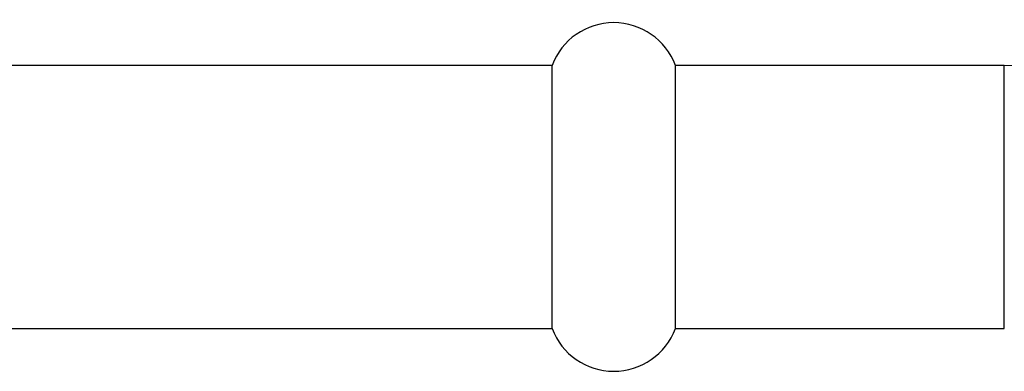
# Paper-space layout '_Front' of a CAD drawing. Header units: millimetres. Extents: x -25 to 96, y -3 to 362.
# Tile 12 of 15: x 23 to 53, y 91 to 102. Entities that reach past the tile are written whole.
import ezdxf

# ---------------------------------------------------------------- set-up
doc = ezdxf.new("R2010")
doc.units = ezdxf.units.MM

psp = doc.layouts.new('_Front')

# ---------------------------------------------------------------- linework, layer by layer
at = {"color": 7, "linetype": 'Continuous', "lineweight": 25}
for p, q in [((39.442, 100.355), (19.565, 100.355)), ((39.442, 92.355), (39.442, 100.355)), ((53.189, 100.355), (43.189, 100.355)), ((43.189, 92.355), (43.189, 100.355)), ((19.737, 92.355), (39.442, 92.355)), ((43.189, 92.355), (53.189, 92.355))]:
    psp.add_line(p, q, dxfattribs=at)
at = {"color": 8, "linetype": 'Continuous', "lineweight": 25}
psp.add_line((53.189, 92.355), (53.189, 100.355), dxfattribs=at)
at = {"color": 7, "linetype": 'Continuous', "lineweight": 25}
for centre, radius, start, end in [((41.316, 99.655), 2, 20.4873, 159.5127), ((53.189, 275.355), 175, 270, 277.22201), ((41.316, 93.055), 2, 200.4873, 339.5127)]:
    psp.add_arc(centre, radius, start, end, dxfattribs=at)

doc.saveas('drawing.dxf')
